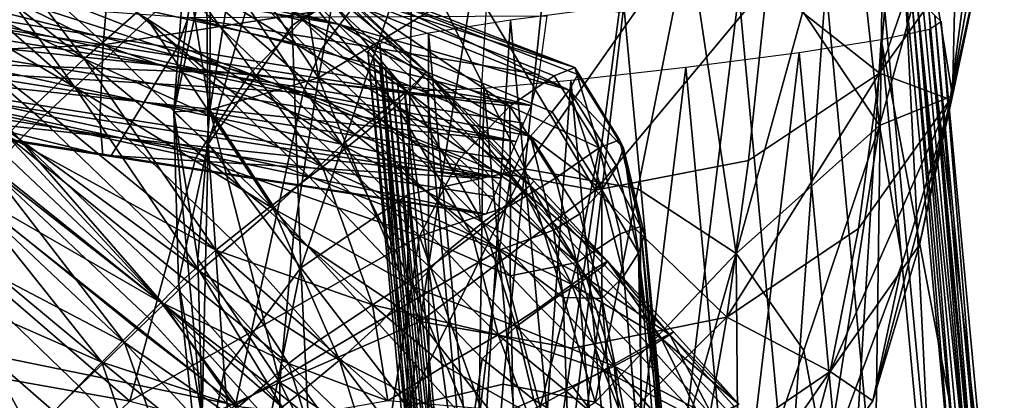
# Model space of a CAD drawing. Header units: millimetres. Extents: x -312 to 313, y -340 to 267.
# Tile 70 of 73: x 200 to 248, y 165 to 184. Entities that reach past the tile are written whole.
import ezdxf

# ---------------------------------------------------------------- set-up
doc = ezdxf.new("R2010")
doc.units = ezdxf.units.MM
doc.layers.add('Default', color=7, linetype='Continuous', true_color=0x000000)

msp = doc.modelspace()

# ---------------------------------------------------------------- linework, layer by layer
at = {"layer": 'Default', "color": 18, "true_color": 0x000000}
for points in [[(211.896, 195.451, 285.772), (214.223, 180.992, 341.321), (210.171, 187.106, 342.011)], [(211.896, 195.451, 285.772), (215.816, 189.526, 285.107), (214.223, 180.992, 341.321)], [(246.436, 195.522, 286.277), (241.476, 181.219, 341.719), (242.159, 189.575, 285.493)], [(246.436, 195.522, 286.277), (245.901, 187.412, 342.533), (241.476, 181.219, 341.719)], [(244.903, 179.943, 394.664), (247.541, 194.739, 343.445), (246.552, 187.342, 395.591)], [(244.903, 179.943, 394.664), (245.901, 187.412, 342.533), (247.541, 194.739, 343.445)], [(208.934, 179.429, 394.137), (207.746, 186.778, 395.024), (208.982, 194.4, 342.884)], [(208.934, 179.429, 394.137), (208.982, 194.4, 342.884), (210.171, 187.106, 342.011)], [(245.358, 194.698, 396.477), (243.861, 187.286, 448.529), (245.028, 180.109, 447.674)], [(245.358, 194.698, 396.477), (245.028, 180.109, 447.674), (246.552, 187.342, 395.591)], [(209.377, 194.161, 395.952), (207.196, 179.341, 447.125), (208.787, 186.557, 448.02)], [(209.377, 194.161, 395.952), (207.746, 186.778, 395.024), (207.196, 179.341, 447.125)], [(241.472, 178.68, 505.503), (239.886, 193.263, 449.204), (237.753, 184.207, 506.13)], [(241.472, 178.68, 505.503), (243.861, 187.286, 448.529), (239.886, 193.263, 449.204)], [(194.784, 192.457, 670.3), (202.84, 181.903, 665.246), (192.385, 190.008, 664.819)], [(194.784, 192.457, 670.3), (205.397, 184.168, 670.412), (202.84, 181.903, 665.246)], [(208.865, 177.785, 505.027), (213.079, 192.685, 448.814), (208.787, 186.557, 448.02)], [(208.865, 177.785, 505.027), (212.945, 183.534, 505.767), (213.079, 192.685, 448.814)], [(218.791, 187.537, 506.313), (213.079, 192.685, 448.814), (212.945, 183.534, 505.767)], [(186.129, 191.245, 419.279), (185.53, 185.434, 417.384), (203.759, 182.584, 420.513)], [(186.129, 191.245, 419.279), (203.759, 182.584, 420.513), (204.251, 188.379, 422.412)], [(194.997, 190.571, 713.625), (193.179, 188.645, 713.949), (202.378, 180.537, 710.708)], [(194.997, 190.571, 713.625), (202.378, 180.537, 710.708), (204.25, 182.269, 710.43)], [(194.997, 190.571, 713.625), (204.25, 182.269, 710.43), (205.92, 183.84, 710.13)], [(190.3, 187.717, 661.407), (192.385, 190.008, 664.819), (202.84, 181.903, 665.246)], [(190.766, 190.12, 414.861), (215.25, 183.579, 418.041), (190.433, 189.089, 414.002)], [(190.766, 190.12, 414.861), (216.008, 184.544, 418.985), (215.25, 183.579, 418.041)], [(188.734, 189.797, 422.108), (187.173, 187.089, 424.827), (210.887, 181.188, 428.71)], [(188.734, 189.797, 422.108), (210.887, 181.188, 428.71), (213.413, 183.776, 426.401)], [(188.734, 189.797, 422.108), (213.413, 183.776, 426.401), (215.368, 185.126, 424.257)], [(221.718, 185.506, 284.703), (214.223, 180.992, 341.321), (215.816, 189.526, 285.107)], [(236.015, 185.53, 284.912), (242.159, 189.575, 285.493), (241.476, 181.219, 341.719)], [(190.041, 187.795, 413.416), (190.433, 189.089, 414.002), (215.25, 183.579, 418.041)], [(219.454, 181.293, 695.363), (210.664, 188.559, 691.58), (211.351, 189.063, 697.607)], [(219.454, 181.293, 695.363), (211.351, 189.063, 697.607), (211.273, 188.876, 701.557)], [(218.791, 187.537, 506.313), (224.24, 176.575, 573.393), (225.538, 188.99, 506.567)], [(232.191, 187.884, 506.511), (225.538, 188.99, 506.567), (224.24, 176.575, 573.393)], [(191.579, 186.934, 714.144), (202.378, 180.537, 710.708), (193.179, 188.645, 713.949)], [(218.018, 179.649, 683.101), (209.361, 187.504, 684.424), (210.664, 188.559, 691.58)], [(218.512, 180.341, 701.786), (211.273, 188.876, 701.557), (210.514, 188.1, 704.409)], [(218.018, 179.649, 683.101), (210.664, 188.559, 691.58), (219.016, 180.722, 689.726)], [(219.454, 181.293, 695.363), (219.016, 180.722, 689.726), (210.664, 188.559, 691.58)], [(218.512, 180.341, 701.786), (219.294, 181.108, 699.068), (211.273, 188.876, 701.557)], [(219.454, 181.293, 695.363), (211.273, 188.876, 701.557), (219.294, 181.108, 699.068)], [(203.759, 182.584, 420.513), (222.442, 185.536, 425.427), (204.251, 188.379, 422.412)], [(218.512, 180.341, 701.786), (210.514, 188.1, 704.409), (209.152, 186.836, 707.144)], [(190.041, 187.795, 413.416), (213.472, 180.28, 416.98), (189.62, 185.565, 413.1)], [(190.041, 187.795, 413.416), (215.25, 183.579, 418.041), (214.368, 182.379, 417.373)], [(190.041, 187.795, 413.416), (214.368, 182.379, 417.373), (213.472, 180.28, 416.98)], [(190.3, 187.717, 661.407), (202.84, 181.903, 665.246), (200.53, 179.743, 661.939)], [(190.3, 187.717, 661.407), (200.53, 179.743, 661.939), (199.075, 178.189, 660.847)], [(218.791, 187.537, 506.313), (212.945, 183.534, 505.767), (213.364, 171.769, 572.671)], [(218.791, 187.537, 506.313), (213.364, 171.769, 572.671), (218.585, 175.32, 573.164)], [(218.791, 187.537, 506.313), (218.585, 175.32, 573.164), (224.24, 176.575, 573.393)], [(232.191, 187.884, 506.511), (224.24, 176.575, 573.393), (229.743, 175.601, 573.342)], [(232.191, 187.884, 506.511), (229.743, 175.601, 573.342), (234.506, 172.464, 572.998)], [(232.191, 187.884, 506.511), (234.506, 172.464, 572.998), (237.753, 184.207, 506.13)], [(185.557, 182.083, 428.467), (210.887, 181.188, 428.71), (187.173, 187.089, 424.827)], [(218.018, 179.649, 683.101), (207.588, 186.037, 677.086), (209.361, 187.504, 684.424)], [(208.934, 179.429, 394.137), (210.171, 187.106, 342.011), (214.223, 180.992, 341.321)], [(241.472, 178.68, 505.503), (245.028, 180.109, 447.674), (243.861, 187.286, 448.529)], [(244.903, 179.943, 394.664), (241.476, 181.219, 341.719), (245.901, 187.412, 342.533)], [(244.903, 179.943, 394.664), (246.552, 187.342, 395.591), (245.028, 180.109, 447.674)], [(191.579, 186.934, 714.144), (190.603, 185.87, 714.04), (199.71, 177.987, 710.804)], [(191.579, 186.934, 714.144), (200.724, 178.992, 710.867), (202.378, 180.537, 710.708)], [(191.579, 186.934, 714.144), (199.71, 177.987, 710.804), (200.724, 178.992, 710.867)], [(208.934, 179.429, 394.137), (207.196, 179.341, 447.125), (207.746, 186.778, 395.024)], [(215.365, 177.739, 706.543), (209.152, 186.836, 707.144), (207.513, 185.333, 709.229)], [(215.365, 177.739, 706.543), (217.081, 179.165, 704.461), (209.152, 186.836, 707.144)], [(218.512, 180.341, 701.786), (209.152, 186.836, 707.144), (217.081, 179.165, 704.461)], [(208.865, 177.785, 505.027), (208.787, 186.557, 448.02), (207.196, 179.341, 447.125)], [(189.937, 185.13, 713.787), (199.71, 177.987, 710.804), (190.603, 185.87, 714.04)], [(214.417, 176.675, 670.331), (205.397, 184.168, 670.412), (207.588, 186.037, 677.086)], [(218.018, 179.649, 683.101), (216.499, 178.328, 676.429), (207.588, 186.037, 677.086)], [(214.417, 176.675, 670.331), (207.588, 186.037, 677.086), (216.499, 178.328, 676.429)], [(241.611, 185.636, 418.309), (238.87, 185.519, 422.332), (241.25, 159.994, 423.629)], [(241.611, 185.636, 418.309), (241.25, 159.994, 423.629), (243.991, 160.111, 419.606)], [(242.718, 185.48, 412.802), (241.611, 185.636, 418.309), (243.991, 160.111, 419.606)], [(203.759, 182.584, 420.513), (185.53, 185.434, 417.384), (185.339, 181.795, 414.148)], [(189.199, 181.719, 413.048), (189.62, 185.565, 413.1), (213.472, 180.28, 416.98)], [(206.808, 181.565, 374.179), (189.244, 184.374, 372.371), (189.895, 185.22, 366.294)], [(206.808, 181.565, 374.179), (189.895, 185.22, 366.294), (207.343, 182.414, 367.972)], [(189.895, 185.22, 366.294), (207.891, 183.919, 362.768), (207.343, 182.414, 367.972)], [(203.759, 182.584, 420.513), (222.108, 179.761, 423.526), (222.442, 185.536, 425.427)], [(215.365, 177.739, 706.543), (207.513, 185.333, 709.229), (205.92, 183.84, 710.13)], [(221.718, 185.506, 284.703), (220.33, 176.864, 340.902), (214.223, 180.992, 341.321)], [(226.671, 181.493, 423.985), (216.293, 185.502, 422.152), (215.368, 185.126, 424.257)], [(226.393, 180.387, 420.787), (216.008, 184.544, 418.985), (216.426, 185.208, 420.317)], [(226.671, 181.493, 423.985), (216.426, 185.208, 420.317), (216.293, 185.502, 422.152)], [(226.671, 181.493, 423.985), (226.813, 181.153, 422.129), (216.426, 185.208, 420.317)], [(226.393, 180.387, 420.787), (216.426, 185.208, 420.317), (226.813, 181.153, 422.129)], [(221.718, 185.506, 284.703), (227.684, 175.53, 340.839), (220.33, 176.864, 340.902)], [(221.718, 185.506, 284.703), (228.826, 184.174, 284.643), (227.684, 175.53, 340.839)], [(236.015, 185.53, 284.912), (235.12, 176.983, 341.117), (227.684, 175.53, 340.839)], [(236.015, 185.53, 284.912), (227.684, 175.53, 340.839), (228.826, 184.174, 284.643)], [(234.637, 185.136, 424.729), (229.057, 184.499, 425.358), (231.437, 158.974, 426.656)], [(234.637, 185.136, 424.729), (231.437, 158.974, 426.656), (237.018, 159.611, 426.026)], [(238.87, 185.519, 422.332), (234.637, 185.136, 424.729), (237.018, 159.611, 426.026)], [(236.015, 185.53, 284.912), (241.476, 181.219, 341.719), (235.12, 176.983, 341.117)], [(238.87, 185.519, 422.332), (237.018, 159.611, 426.026), (241.25, 159.994, 423.629)], [(242.718, 185.48, 412.802), (243.991, 160.111, 419.606), (245.098, 159.955, 414.1)], [(243.008, 185.186, 406.564), (242.718, 185.48, 412.802), (245.098, 159.955, 414.1)], [(243.008, 185.186, 406.564), (245.098, 159.955, 414.1), (245.388, 159.661, 407.861)], [(243.297, 184.893, 400.345), (243.008, 185.186, 406.564), (245.388, 159.661, 407.861)], [(189.937, 185.13, 713.787), (199.016, 177.252, 710.631), (199.71, 177.987, 710.804)], [(223.521, 179.621, 428.144), (215.368, 185.126, 424.257), (213.413, 183.776, 426.401)], [(226.671, 181.493, 423.985), (215.368, 185.126, 424.257), (225.672, 181.088, 426.08)], [(223.521, 179.621, 428.144), (225.672, 181.088, 426.08), (215.368, 185.126, 424.257)], [(243.297, 184.893, 400.345), (245.388, 159.661, 407.861), (245.677, 159.368, 401.644)], [(245.941, 159.335, 395.423), (243.297, 184.893, 400.345), (245.677, 159.368, 401.644)], [(245.941, 159.335, 395.423), (243.585, 184.601, 394.138), (243.297, 184.893, 400.345)], [(188.595, 183.515, 378.763), (189.244, 184.374, 372.371), (206.808, 181.565, 374.179)], [(226.393, 180.387, 420.787), (215.25, 183.579, 418.041), (216.008, 184.544, 418.985)], [(229.057, 184.499, 425.358), (223.554, 183.781, 424.278), (225.934, 158.255, 425.576)], [(229.057, 184.499, 425.358), (225.934, 158.255, 425.576), (231.437, 158.974, 426.656)], [(241.472, 178.68, 505.503), (237.753, 184.207, 506.13), (234.506, 172.464, 572.998)], [(243.873, 184.309, 387.932), (243.585, 184.601, 394.138), (245.941, 159.335, 395.423)], [(244.17, 184.016, 381.385), (243.873, 184.309, 387.932), (246.253, 158.783, 389.229)], [(243.873, 184.309, 387.932), (245.941, 159.335, 395.423), (246.253, 158.783, 389.229)], [(214.417, 176.675, 670.331), (202.84, 181.903, 665.246), (205.397, 184.168, 670.412)], [(212.026, 174.638, 707.788), (205.92, 183.84, 710.13), (204.25, 182.269, 710.43)], [(212.026, 174.638, 707.788), (213.727, 176.221, 707.479), (205.92, 183.84, 710.13)], [(215.365, 177.739, 706.543), (205.92, 183.84, 710.13), (213.727, 176.221, 707.479)], [(207.891, 183.919, 362.768), (224.547, 179.639, 369.618), (207.343, 182.414, 367.972)], [(225.307, 183.993, 360.72), (224.919, 181.146, 364.37), (207.891, 183.919, 362.768)], [(207.891, 183.919, 362.768), (224.919, 181.146, 364.37), (224.547, 179.639, 369.618)], [(223.521, 179.621, 428.144), (213.413, 183.776, 426.401), (210.887, 181.188, 428.71)], [(223.554, 183.781, 424.278), (219.56, 183.156, 421.546), (221.94, 157.631, 422.843)], [(223.554, 183.781, 424.278), (221.94, 157.631, 422.843), (225.934, 158.255, 425.576)], [(243.91, 183.357, 367.6), (244.481, 183.721, 374.161), (246.861, 158.196, 375.459)], [(244.17, 184.016, 381.385), (246.253, 158.783, 389.229), (246.55, 158.49, 382.683)], [(244.481, 183.721, 374.161), (244.17, 184.016, 381.385), (246.55, 158.49, 382.683)], [(244.481, 183.721, 374.161), (246.55, 158.49, 382.683), (246.861, 158.196, 375.459)], [(205.743, 179.814, 387.667), (187.948, 182.646, 385.315), (188.595, 183.515, 378.763)], [(205.743, 179.814, 387.667), (188.595, 183.515, 378.763), (206.275, 180.695, 380.815)], [(188.595, 183.515, 378.763), (206.808, 181.565, 374.179), (206.275, 180.695, 380.815)], [(208.865, 177.785, 505.027), (213.364, 171.769, 572.671), (212.945, 183.534, 505.767)], [(224.518, 178.164, 419.136), (214.368, 182.379, 417.373), (215.25, 183.579, 418.041)], [(224.518, 178.164, 419.136), (215.25, 183.579, 418.041), (225.574, 179.341, 419.832)], [(226.393, 180.387, 420.787), (225.574, 179.341, 419.832), (215.25, 183.579, 418.041)], [(241.561, 182.851, 363.041), (243.91, 183.357, 367.6), (246.291, 157.832, 368.897)], [(243.91, 183.357, 367.6), (246.861, 158.196, 375.459), (246.291, 157.832, 368.897)], [(219.56, 183.156, 421.546), (217.204, 182.65, 417.315), (219.584, 157.125, 418.612)], [(219.56, 183.156, 421.546), (219.584, 157.125, 418.612), (221.94, 157.631, 422.843)], [(241.561, 182.851, 363.041), (239.947, 156.701, 361.607), (237.567, 182.226, 360.308)], [(241.561, 182.851, 363.041), (243.941, 157.326, 364.338), (239.947, 156.701, 361.607)], [(241.561, 182.851, 363.041), (246.291, 157.832, 368.897), (243.941, 157.326, 364.338)], [(203.759, 182.584, 420.513), (185.339, 181.795, 414.148), (203.6, 178.942, 417.266)], [(187.302, 181.778, 391.869), (187.948, 182.646, 385.315), (205.743, 179.814, 387.667)], [(212.026, 174.638, 707.788), (204.25, 182.269, 710.43), (202.378, 180.537, 710.708)], [(221.999, 176.117, 420.267), (203.759, 182.584, 420.513), (203.6, 178.942, 417.266)], [(221.999, 176.117, 420.267), (222.108, 179.761, 423.526), (203.759, 182.584, 420.513)], [(224.547, 179.639, 369.618), (206.808, 181.565, 374.179), (207.343, 182.414, 367.972)], [(224.518, 178.164, 419.136), (213.472, 180.28, 416.98), (214.368, 182.379, 417.373)], [(217.204, 182.65, 417.315), (216.611, 182.285, 411.739), (218.991, 156.76, 413.037)], [(216.611, 182.285, 411.739), (216.901, 181.991, 405.5), (219.281, 156.466, 406.799)], [(216.611, 182.285, 411.739), (219.281, 156.466, 406.799), (218.991, 156.76, 413.037)], [(217.204, 182.65, 417.315), (218.991, 156.76, 413.037), (219.584, 157.125, 418.612)], [(185.557, 182.083, 428.467), (183.643, 169.102, 433.182), (205.061, 165.294, 434.921)], [(185.339, 181.795, 414.148), (203.74, 177.228, 412.831), (203.6, 178.942, 417.266)], [(185.339, 181.795, 414.148), (185.511, 180.09, 409.741), (203.74, 177.228, 412.831)], [(185.557, 182.083, 428.467), (205.061, 165.294, 434.921), (208.255, 177.103, 431.308)], [(185.557, 182.083, 428.467), (208.255, 177.103, 431.308), (210.887, 181.188, 428.71)], [(209.23, 172.622, 662.213), (200.53, 179.743, 661.939), (202.84, 181.903, 665.246)], [(214.417, 176.675, 670.331), (211.733, 174.605, 665.428), (202.84, 181.903, 665.246)], [(209.23, 172.622, 662.213), (202.84, 181.903, 665.246), (211.733, 174.605, 665.428)], [(216.901, 181.991, 405.5), (219.57, 156.174, 400.58), (219.281, 156.466, 406.799)], [(216.901, 181.991, 405.5), (217.19, 181.699, 399.283), (219.57, 156.174, 400.58)], [(237.567, 182.226, 360.308), (234.444, 155.984, 360.526), (232.064, 181.509, 359.228)], [(237.567, 182.226, 360.308), (239.947, 156.701, 361.607), (234.444, 155.984, 360.526)], [(204.678, 178.061, 401.158), (186.654, 180.919, 398.263), (187.302, 181.778, 391.869)], [(204.678, 178.061, 401.158), (187.302, 181.778, 391.869), (205.212, 178.932, 394.521)], [(187.302, 181.778, 391.869), (205.743, 179.814, 387.667), (205.212, 178.932, 394.521)], [(189.199, 181.719, 413.048), (210.188, 165.094, 416.906), (187.72, 169.693, 413.235)], [(189.199, 181.719, 413.048), (212.676, 176.621, 416.862), (210.188, 165.094, 416.906)], [(189.199, 181.719, 413.048), (213.472, 180.28, 416.98), (212.676, 176.621, 416.862)], [(206.808, 181.565, 374.179), (223.819, 177.905, 382.808), (206.275, 180.695, 380.815)], [(224.547, 179.639, 369.618), (224.183, 178.787, 375.939), (206.808, 181.565, 374.179)], [(206.808, 181.565, 374.179), (224.183, 178.787, 375.939), (223.819, 177.905, 382.808)], [(217.19, 181.699, 399.283), (217.479, 181.407, 393.076), (219.859, 155.882, 394.373)], [(217.19, 181.699, 399.283), (219.859, 155.882, 394.373), (219.57, 156.174, 400.58)], [(217.479, 181.407, 393.076), (217.767, 181.114, 386.868), (220.147, 155.589, 388.166)], [(217.479, 181.407, 393.076), (220.147, 155.589, 388.166), (219.859, 155.882, 394.373)], [(226.671, 181.493, 423.985), (225.672, 181.088, 426.08), (227.854, 177.591, 426.618)], [(232.064, 181.509, 359.228), (228.864, 155.345, 361.155), (226.483, 180.871, 359.857)], [(226.671, 181.493, 423.985), (227.854, 177.591, 426.618), (228.848, 177.977, 424.494)], [(226.671, 181.493, 423.985), (228.848, 177.977, 424.494), (229.033, 177.574, 422.648)], [(226.671, 181.493, 423.985), (229.033, 177.574, 422.648), (226.813, 181.153, 422.129)], [(232.064, 181.509, 359.228), (234.444, 155.984, 360.526), (228.864, 155.345, 361.155)], [(186.004, 180.076, 404.333), (186.654, 180.919, 398.263), (204.678, 178.061, 401.158)], [(219.133, 173.303, 432.358), (210.887, 181.188, 428.71), (208.255, 177.103, 431.308)], [(208.934, 179.429, 394.137), (214.223, 180.992, 341.321), (213.013, 173.287, 393.435)], [(219.133, 173.303, 432.358), (221.06, 177.043, 430.222), (210.887, 181.188, 428.71)], [(223.521, 179.621, 428.144), (210.887, 181.188, 428.71), (221.06, 177.043, 430.222)], [(219.163, 169.161, 393.008), (213.013, 173.287, 393.435), (214.223, 180.992, 341.321)], [(219.163, 169.161, 393.008), (214.223, 180.992, 341.321), (220.33, 176.864, 340.902)], [(217.767, 181.114, 386.868), (220.443, 155.296, 381.619), (220.147, 155.589, 388.166)], [(217.767, 181.114, 386.868), (218.063, 180.821, 380.322), (220.443, 155.296, 381.619)], [(218.512, 180.341, 701.786), (224.512, 175.775, 697.614), (219.294, 181.108, 699.068)], [(219.454, 181.293, 695.363), (224.216, 175.49, 688.594), (219.016, 180.722, 689.726)], [(219.454, 181.293, 695.363), (219.294, 181.108, 699.068), (224.512, 175.775, 697.614)], [(219.454, 181.293, 695.363), (224.512, 175.775, 697.614), (224.681, 175.968, 694.02)], [(219.454, 181.293, 695.363), (224.681, 175.968, 694.02), (224.216, 175.49, 688.594)], [(226.483, 180.871, 359.857), (224.631, 154.963, 363.552), (222.251, 180.488, 362.255)], [(223.521, 179.621, 428.144), (227.854, 177.591, 426.618), (225.672, 181.088, 426.08)], [(226.483, 180.871, 359.857), (228.864, 155.345, 361.155), (224.631, 154.963, 363.552)], [(226.393, 180.387, 420.787), (226.813, 181.153, 422.129), (229.033, 177.574, 422.648)], [(234.054, 169.365, 393.227), (235.12, 176.983, 341.117), (241.476, 181.219, 341.719)], [(234.054, 169.365, 393.227), (241.476, 181.219, 341.719), (240.451, 173.672, 393.837)], [(244.903, 179.943, 394.664), (240.451, 173.672, 393.837), (241.476, 181.219, 341.719)], [(208.444, 171.605, 708.083), (202.378, 180.537, 710.708), (200.724, 178.992, 710.867)], [(208.444, 171.605, 708.083), (210.124, 173.012, 707.994), (202.378, 180.537, 710.708)], [(212.026, 174.638, 707.788), (202.378, 180.537, 710.708), (210.124, 173.012, 707.994)], [(223.819, 177.905, 382.808), (205.743, 179.814, 387.667), (206.275, 180.695, 380.815)], [(218.018, 179.649, 683.101), (219.016, 180.722, 689.726), (224.216, 175.49, 688.594)], [(218.063, 180.821, 380.322), (218.375, 180.528, 373.098), (220.755, 155.003, 374.396)], [(218.063, 180.821, 380.322), (220.755, 155.003, 374.396), (220.443, 155.296, 381.619)], [(218.375, 180.528, 373.098), (221.884, 154.846, 367.903), (220.755, 155.003, 374.396)], [(218.375, 180.528, 373.098), (219.504, 180.371, 366.606), (221.884, 154.846, 367.903)], [(222.251, 180.488, 362.255), (221.884, 154.846, 367.903), (219.504, 180.371, 366.606)], [(222.251, 180.488, 362.255), (224.631, 154.963, 363.552), (221.884, 154.846, 367.903)], [(226.393, 180.387, 420.787), (227.982, 175.548, 420.391), (225.574, 179.341, 419.832)], [(226.393, 180.387, 420.787), (228.716, 176.688, 421.328), (227.982, 175.548, 420.391)], [(226.393, 180.387, 420.787), (229.033, 177.574, 422.648), (228.716, 176.688, 421.328)], [(203.74, 177.228, 412.831), (185.511, 180.09, 409.741), (186.004, 180.076, 404.333)], [(203.74, 177.228, 412.831), (186.004, 180.076, 404.333), (204.143, 177.214, 407.362)], [(186.004, 180.076, 404.333), (204.678, 178.061, 401.158), (204.143, 177.214, 407.362)], [(222.994, 172.627, 418.658), (212.676, 176.621, 416.862), (213.472, 180.28, 416.98)], [(222.994, 172.627, 418.658), (213.472, 180.28, 416.98), (223.551, 176.159, 418.734)], [(224.518, 178.164, 419.136), (223.551, 176.159, 418.734), (213.472, 180.28, 416.98)], [(218.512, 180.341, 701.786), (217.081, 179.165, 704.461), (222.201, 173.969, 702.899)], [(218.512, 180.341, 701.786), (222.201, 173.969, 702.899), (223.691, 175.059, 700.273)], [(218.512, 180.341, 701.786), (223.691, 175.059, 700.273), (224.512, 175.775, 697.614)], [(244.903, 179.943, 394.664), (243.424, 172.876, 446.779), (239.088, 166.729, 445.982)], [(244.903, 179.943, 394.664), (239.088, 166.729, 445.982), (240.451, 173.672, 393.837)], [(241.147, 165.302, 503.88), (245.028, 180.109, 447.674), (242.594, 172.024, 504.71)], [(241.147, 165.302, 503.88), (243.424, 172.876, 446.779), (245.028, 180.109, 447.674)], [(241.472, 178.68, 505.503), (242.594, 172.024, 504.71), (245.028, 180.109, 447.674)], [(244.903, 179.943, 394.664), (245.028, 180.109, 447.674), (243.424, 172.876, 446.779)], [(209.23, 172.622, 662.213), (199.075, 178.189, 660.847), (200.53, 179.743, 661.939)], [(205.743, 179.814, 387.667), (223.095, 176.111, 397.094), (205.212, 178.932, 394.521)], [(205.743, 179.814, 387.667), (223.457, 177.008, 389.95), (223.095, 176.111, 397.094)], [(223.819, 177.905, 382.808), (223.457, 177.008, 389.95), (205.743, 179.814, 387.667)], [(208.934, 179.429, 394.137), (208.362, 172.178, 446.269), (207.196, 179.341, 447.125)], [(208.934, 179.429, 394.137), (212.341, 166.206, 445.592), (208.362, 172.178, 446.269)], [(208.934, 179.429, 394.137), (213.013, 173.287, 393.435), (212.341, 166.206, 445.592)], [(218.018, 179.649, 683.101), (221.711, 173.32, 675.904), (216.499, 178.328, 676.429)], [(218.018, 179.649, 683.101), (224.216, 175.49, 688.594), (223.199, 174.54, 682.251)], [(218.018, 179.649, 683.101), (223.199, 174.54, 682.251), (221.711, 173.32, 675.904)], [(223.521, 179.621, 428.144), (221.06, 177.043, 430.222), (223.544, 174.797, 430.318)], [(223.521, 179.621, 428.144), (223.544, 174.797, 430.318), (225.743, 176.11, 428.773)], [(223.521, 179.621, 428.144), (225.743, 176.11, 428.773), (227.854, 177.591, 426.618)], [(208.444, 171.605, 708.083), (200.724, 178.992, 710.867), (199.71, 177.987, 710.804)], [(203.74, 177.228, 412.831), (221.999, 176.117, 420.267), (203.6, 178.942, 417.266)], [(223.095, 176.111, 397.094), (204.678, 178.061, 401.158), (205.212, 178.932, 394.521)], [(208.57, 164.466, 503.404), (207.196, 179.341, 447.125), (208.362, 172.178, 446.269)], [(208.57, 164.466, 503.404), (207.415, 171.086, 504.197), (207.196, 179.341, 447.125)], [(208.865, 177.785, 505.027), (207.196, 179.341, 447.125), (207.415, 171.086, 504.197)], [(215.365, 177.739, 706.543), (222.201, 173.969, 702.899), (217.081, 179.165, 704.461)], [(224.518, 178.164, 419.136), (225.574, 179.341, 419.832), (227.982, 175.548, 420.391)], [(241.472, 178.68, 505.503), (234.506, 172.464, 572.998), (237.796, 167.755, 572.432)], [(241.472, 178.68, 505.503), (237.796, 167.755, 572.432), (238.879, 162.067, 571.717)], [(241.472, 178.68, 505.503), (238.879, 162.067, 571.717), (242.594, 172.024, 504.71)], [(206.569, 170.087, 661.245), (198.031, 176.919, 660.86), (199.075, 178.189, 660.847)], [(206.702, 169.992, 707.934), (199.71, 177.987, 710.804), (199.016, 177.252, 710.631)], [(209.23, 172.622, 662.213), (207.687, 171.231, 661.18), (199.075, 178.189, 660.847)], [(206.569, 170.087, 661.245), (199.075, 178.189, 660.847), (207.687, 171.231, 661.18)], [(206.702, 169.992, 707.934), (207.411, 170.679, 708.041), (199.71, 177.987, 710.804)], [(208.444, 171.605, 708.083), (199.71, 177.987, 710.804), (207.411, 170.679, 708.041)], [(204.678, 178.061, 401.158), (222.368, 174.376, 410.284), (204.143, 177.214, 407.362)], [(223.095, 176.111, 397.094), (222.732, 175.229, 403.963), (204.678, 178.061, 401.158)], [(204.678, 178.061, 401.158), (222.732, 175.229, 403.963), (222.368, 174.376, 410.284)], [(214.417, 176.675, 670.331), (216.499, 178.328, 676.429), (221.711, 173.32, 675.904)], [(224.518, 178.164, 419.136), (225.646, 173.599, 419.272), (223.551, 176.159, 418.734)], [(224.518, 178.164, 419.136), (226.916, 174.386, 419.692), (225.646, 173.599, 419.272)], [(224.518, 178.164, 419.136), (227.982, 175.548, 420.391), (226.916, 174.386, 419.692)], [(229.864, 173.775, 424.823), (228.848, 177.977, 424.494), (227.854, 177.591, 426.618)], [(229.864, 173.775, 424.823), (229.033, 177.574, 422.648), (228.848, 177.977, 424.494)], [(208.865, 177.785, 505.027), (207.415, 171.086, 504.197), (208.481, 161.006, 571.255)], [(208.865, 177.785, 505.027), (208.481, 161.006, 571.255), (209.642, 166.729, 572.005)], [(208.865, 177.785, 505.027), (209.642, 166.729, 572.005), (213.364, 171.769, 572.671)], [(215.365, 177.739, 706.543), (213.727, 176.221, 707.479), (218.831, 170.845, 705.858)], [(215.365, 177.739, 706.543), (218.831, 170.845, 705.858), (220.445, 172.549, 704.943)], [(215.365, 177.739, 706.543), (220.445, 172.549, 704.943), (222.201, 173.969, 702.899)], [(226.764, 172.017, 429.721), (227.854, 177.591, 426.618), (225.743, 176.11, 428.773)], [(226.764, 172.017, 429.721), (228.87, 173.42, 427.101), (227.854, 177.591, 426.618)], [(229.864, 173.775, 424.823), (227.854, 177.591, 426.618), (228.87, 173.42, 427.101)], [(229.771, 172.486, 421.666), (228.716, 176.688, 421.328), (229.033, 177.574, 422.648)], [(229.864, 173.775, 424.823), (230.061, 173.367, 422.98), (229.033, 177.574, 422.648)], [(229.771, 172.486, 421.666), (229.033, 177.574, 422.648), (230.061, 173.367, 422.98)], [(206.702, 169.992, 707.934), (199.016, 177.252, 710.631), (198.322, 176.515, 710.458)], [(203.74, 177.228, 412.831), (222.093, 174.393, 415.803), (221.999, 176.117, 420.267)], [(222.368, 174.376, 410.284), (222.093, 174.393, 415.803), (203.74, 177.228, 412.831)], [(222.368, 174.376, 410.284), (203.74, 177.228, 412.831), (204.143, 177.214, 407.362)], [(219.133, 173.303, 432.358), (208.255, 177.103, 431.308), (205.061, 165.294, 434.921)], [(219.133, 173.303, 432.358), (223.544, 174.797, 430.318), (221.06, 177.043, 430.222)], [(206.569, 170.087, 661.245), (196.951, 175.612, 660.877), (198.031, 176.919, 660.86)], [(222.994, 172.627, 418.658), (210.188, 165.094, 416.906), (212.676, 176.621, 416.862)], [(214.417, 176.675, 670.331), (216.85, 169.969, 665.332), (211.733, 174.605, 665.428)], [(214.417, 176.675, 670.331), (219.635, 171.805, 670.088), (216.85, 169.969, 665.332)], [(214.417, 176.675, 670.331), (221.711, 173.32, 675.904), (219.635, 171.805, 670.088)], [(218.529, 165.039, 627.867), (224.24, 176.575, 573.393), (218.585, 175.32, 573.164)], [(218.529, 165.039, 627.867), (223.198, 166.112, 628.075), (224.24, 176.575, 573.393)], [(219.163, 169.161, 393.008), (220.33, 176.864, 340.902), (227.684, 175.53, 340.839)], [(227.658, 165.251, 628.028), (224.24, 176.575, 573.393), (223.198, 166.112, 628.075)], [(227.658, 165.251, 628.028), (229.743, 175.601, 573.342), (224.24, 176.575, 573.393)], [(234.054, 169.365, 393.227), (227.684, 175.53, 340.839), (235.12, 176.983, 341.117)], [(229.771, 172.486, 421.666), (227.982, 175.548, 420.391), (228.716, 176.688, 421.328)], [(204.79, 168.136, 706.609), (198.322, 176.515, 710.458), (197.169, 175.322, 709.157)], [(204.79, 168.136, 706.609), (205.992, 169.306, 707.828), (198.322, 176.515, 710.458)], [(206.702, 169.992, 707.934), (198.322, 176.515, 710.458), (205.992, 169.306, 707.828)], [(212.026, 174.638, 707.788), (218.831, 170.845, 705.858), (213.727, 176.221, 707.479)], [(222.994, 172.627, 418.658), (223.551, 176.159, 418.734), (225.646, 173.599, 419.272)], [(226.764, 172.017, 429.721), (225.743, 176.11, 428.773), (223.544, 174.797, 430.318)], [(203.702, 167.191, 661.535), (195.52, 173.967, 661.059), (196.951, 175.612, 660.877)], [(203.702, 167.191, 661.535), (196.951, 175.612, 660.877), (205.339, 168.848, 661.321)], [(206.569, 170.087, 661.245), (205.339, 168.848, 661.321), (196.951, 175.612, 660.877)], [(227.237, 171.258, 699.379), (224.512, 175.775, 697.614), (223.691, 175.059, 700.273)], [(228.27, 172.091, 693.156), (224.216, 175.49, 688.594), (224.681, 175.968, 694.02)], [(228.27, 172.091, 693.156), (224.681, 175.968, 694.02), (224.512, 175.775, 697.614)], [(227.237, 171.258, 699.379), (228.115, 171.901, 696.722), (224.512, 175.775, 697.614)], [(228.27, 172.091, 693.156), (224.512, 175.775, 697.614), (228.115, 171.901, 696.722)], [(227.658, 165.251, 628.028), (234.506, 172.464, 572.998), (229.743, 175.601, 573.342)], [(204.79, 168.136, 706.609), (197.169, 175.322, 709.157), (195.102, 173.214, 705.6)], [(218.529, 165.039, 627.867), (218.585, 175.32, 573.164), (213.364, 171.769, 572.671)], [(219.163, 169.161, 393.008), (227.684, 175.53, 340.839), (226.567, 167.857, 392.945)], [(226.537, 170.963, 681.672), (223.199, 174.54, 682.251), (224.216, 175.49, 688.594)], [(226.537, 170.963, 681.672), (224.216, 175.49, 688.594), (227.69, 171.741, 687.851)], [(228.27, 172.091, 693.156), (227.69, 171.741, 687.851), (224.216, 175.49, 688.594)], [(234.054, 169.365, 393.227), (226.567, 167.857, 392.945), (227.684, 175.53, 340.839)], [(227.985, 170.277, 420.03), (226.916, 174.386, 419.692), (227.982, 175.548, 420.391)], [(227.985, 170.277, 420.03), (227.982, 175.548, 420.391), (229.058, 171.375, 420.732)], [(229.771, 172.486, 421.666), (229.058, 171.375, 420.732), (227.982, 175.548, 420.391)], [(212.026, 174.638, 707.788), (210.124, 173.012, 707.994), (215.238, 167.284, 706.343)], [(212.026, 174.638, 707.788), (215.238, 167.284, 706.343), (217.161, 169.032, 706.153)], [(212.026, 174.638, 707.788), (217.161, 169.032, 706.153), (218.831, 170.845, 705.858)], [(219.133, 173.303, 432.358), (223.526, 171.376, 431.776), (223.544, 174.797, 430.318)], [(227.237, 171.258, 699.379), (223.691, 175.059, 700.273), (222.201, 173.969, 702.899)], [(226.764, 172.017, 429.721), (223.544, 174.797, 430.318), (223.526, 171.376, 431.776)], [(209.23, 172.622, 662.213), (211.733, 174.605, 665.428), (216.85, 169.969, 665.332)], [(226.537, 170.963, 681.672), (221.711, 173.32, 675.904), (223.199, 174.54, 682.251)], [(227.985, 170.277, 420.03), (225.646, 173.599, 419.272), (226.916, 174.386, 419.692)], [(203.702, 167.191, 661.535), (193.419, 171.676, 661.569), (195.52, 173.967, 661.059)], [(223.818, 168.921, 703.961), (222.201, 173.969, 702.899), (220.445, 172.549, 704.943)], [(223.818, 168.921, 703.961), (225.656, 170.245, 701.962), (222.201, 173.969, 702.899)], [(227.237, 171.258, 699.379), (222.201, 173.969, 702.899), (225.656, 170.245, 701.962)], [(229.864, 173.775, 424.823), (228.87, 173.42, 427.101), (229.885, 161.734, 427.914)], [(229.864, 173.775, 424.823), (229.885, 161.734, 427.914), (230.889, 162, 425.385)], [(229.864, 173.775, 424.823), (230.889, 162, 425.385), (231.076, 161.656, 423.54)], [(229.864, 173.775, 424.823), (231.076, 161.656, 423.54), (230.061, 173.367, 422.98)], [(234.054, 169.365, 393.227), (240.451, 173.672, 393.837), (239.088, 166.729, 445.982)], [(200.257, 163.724, 698.072), (195.102, 173.214, 705.6), (192.835, 170.894, 700.19)], [(200.257, 163.724, 698.072), (202.6, 165.997, 703.167), (195.102, 173.214, 705.6)], [(204.79, 168.136, 706.609), (195.102, 173.214, 705.6), (202.6, 165.997, 703.167)], [(219.133, 173.303, 432.358), (205.061, 165.294, 434.921), (217.341, 162.054, 435.332)], [(219.163, 169.161, 393.008), (212.341, 166.206, 445.592), (213.013, 173.287, 393.435)], [(219.133, 173.303, 432.358), (217.341, 162.054, 435.332), (223.798, 160.219, 434.194)], [(219.133, 173.303, 432.358), (223.798, 160.219, 434.194), (223.526, 171.376, 431.776)], [(222.947, 168.519, 669.831), (219.635, 171.805, 670.088), (221.711, 173.32, 675.904)], [(226.537, 170.963, 681.672), (224.984, 169.862, 675.485), (221.711, 173.32, 675.904)], [(222.947, 168.519, 669.831), (221.711, 173.32, 675.904), (224.984, 169.862, 675.485)], [(222.994, 172.627, 418.658), (225.646, 173.599, 419.272), (226.111, 170.32, 419.394)], [(227.985, 170.277, 420.03), (226.111, 170.32, 419.394), (225.646, 173.599, 419.272)], [(226.764, 172.017, 429.721), (229.885, 161.734, 427.914), (228.87, 173.42, 427.101)], [(229.771, 172.486, 421.666), (230.061, 173.367, 422.98), (231.076, 161.656, 423.54)], [(208.444, 171.605, 708.083), (215.238, 167.284, 706.343), (210.124, 173.012, 707.994)], [(241.147, 165.302, 503.88), (239.088, 166.729, 445.982), (243.424, 172.876, 446.779)], [(209.23, 172.622, 662.213), (212.766, 167.126, 661.187), (207.687, 171.231, 661.18)], [(209.23, 172.622, 662.213), (216.85, 169.969, 665.332), (214.259, 168.26, 662.182)], [(209.23, 172.622, 662.213), (214.259, 168.26, 662.182), (212.766, 167.126, 661.187)], [(222.994, 172.627, 418.658), (221.678, 161.443, 418.862), (210.188, 165.094, 416.906)], [(223.818, 168.921, 703.961), (220.445, 172.549, 704.943), (218.831, 170.845, 705.858)], [(222.994, 172.627, 418.658), (226.492, 159.277, 419.837), (221.678, 161.443, 418.862)], [(222.994, 172.627, 418.658), (226.111, 170.32, 419.394), (226.492, 159.277, 419.837)], [(227.658, 165.251, 628.028), (231.713, 162.592, 627.711), (234.506, 172.464, 572.998)], [(229.771, 172.486, 421.666), (230.018, 160.027, 421.281), (229.058, 171.375, 420.732)], [(229.771, 172.486, 421.666), (230.759, 160.932, 422.223), (230.018, 160.027, 421.281)], [(229.771, 172.486, 421.666), (231.076, 161.656, 423.54), (230.759, 160.932, 422.223)], [(234.634, 158.617, 627.191), (234.506, 172.464, 572.998), (231.713, 162.592, 627.711)], [(234.634, 158.617, 627.191), (237.796, 167.755, 572.432), (234.506, 172.464, 572.998)], [(208.57, 164.466, 503.404), (208.362, 172.178, 446.269), (212.341, 166.206, 445.592)], [(210.45, 157.495, 626.805), (213.364, 171.769, 572.671), (209.642, 166.729, 572.005)], [(210.45, 157.495, 626.805), (213.851, 161.894, 627.416), (213.364, 171.769, 572.671)], [(218.529, 165.039, 627.867), (213.364, 171.769, 572.671), (213.851, 161.894, 627.416)], [(222.947, 168.519, 669.831), (216.85, 169.969, 665.332), (219.635, 171.805, 670.088)], [(226.764, 172.017, 429.721), (223.526, 171.376, 431.776), (223.798, 160.219, 434.194)], [(226.764, 172.017, 429.721), (223.798, 160.219, 434.194), (227.75, 160.626, 431.286)], [(226.537, 170.963, 681.672), (227.69, 171.741, 687.851), (230.864, 168.356, 687.165)], [(226.764, 172.017, 429.721), (227.75, 160.626, 431.286), (229.885, 161.734, 427.914)], [(227.237, 171.258, 699.379), (231.289, 168.51, 695.92), (228.115, 171.901, 696.722)], [(228.27, 172.091, 693.156), (230.864, 168.356, 687.165), (227.69, 171.741, 687.851)], [(228.27, 172.091, 693.156), (228.115, 171.901, 696.722), (231.289, 168.51, 695.92)], [(228.27, 172.091, 693.156), (231.289, 168.51, 695.92), (231.465, 168.664, 692.345)], [(228.27, 172.091, 693.156), (231.465, 168.664, 692.345), (230.864, 168.356, 687.165)], [(241.147, 165.302, 503.88), (242.594, 172.024, 504.71), (238.879, 162.067, 571.717)], [(203.702, 167.191, 661.535), (201.361, 164.796, 662.017), (193.419, 171.676, 661.569)], [(198.988, 162.402, 663.746), (193.419, 171.676, 661.569), (201.361, 164.796, 662.017)], [(208.444, 171.605, 708.083), (207.411, 170.679, 708.041), (212.453, 165.005, 706.37)], [(208.444, 171.605, 708.083), (213.517, 165.857, 706.418), (215.238, 167.284, 706.343)], [(208.444, 171.605, 708.083), (212.453, 165.005, 706.37), (213.517, 165.857, 706.418)], [(227.985, 170.277, 420.03), (229.058, 171.375, 420.732), (230.018, 160.027, 421.281)], [(200.257, 163.724, 698.072), (192.835, 170.894, 700.19), (191.086, 169.064, 693.326)], [(206.569, 170.087, 661.245), (207.687, 171.231, 661.18), (212.766, 167.126, 661.187)], [(208.57, 164.466, 503.404), (208.481, 161.006, 571.255), (207.415, 171.086, 504.197)], [(221.69, 164.023, 704.798), (218.831, 170.845, 705.858), (217.161, 169.032, 706.153)], [(221.69, 164.023, 704.798), (222.172, 167.345, 704.867), (218.831, 170.845, 705.858)], [(223.818, 168.921, 703.961), (218.831, 170.845, 705.858), (222.172, 167.345, 704.867)], [(226.537, 170.963, 681.672), (228.071, 166.799, 675.143), (224.984, 169.862, 675.485)], [(227.237, 171.258, 699.379), (225.656, 170.245, 701.962), (228.592, 166.991, 701.16)], [(226.537, 170.963, 681.672), (230.864, 168.356, 687.165), (229.669, 167.698, 681.168)], [(226.537, 170.963, 681.672), (229.669, 167.698, 681.168), (228.071, 166.799, 675.143)], [(227.237, 171.258, 699.379), (228.592, 166.991, 701.16), (230.331, 167.937, 698.615)], [(227.237, 171.258, 699.379), (230.331, 167.937, 698.615), (231.289, 168.51, 695.92)], [(206.702, 169.992, 707.934), (212.453, 165.005, 706.37), (207.411, 170.679, 708.041)], [(227.985, 170.277, 420.03), (226.492, 159.277, 419.837), (226.111, 170.32, 419.394)], [(206.569, 170.087, 661.245), (210.338, 165.01, 661.415), (205.339, 168.848, 661.321)], [(206.702, 169.992, 707.934), (205.992, 169.306, 707.828), (210.981, 163.875, 706.153)], [(206.569, 170.087, 661.245), (211.687, 166.172, 661.285), (210.338, 165.01, 661.415)], [(206.569, 170.087, 661.245), (212.766, 167.126, 661.187), (211.687, 166.172, 661.285)], [(206.702, 169.992, 707.934), (211.718, 164.44, 706.261), (212.453, 165.005, 706.37)], [(206.702, 169.992, 707.934), (210.981, 163.875, 706.153), (211.718, 164.44, 706.261)], [(217.597, 165.313, 662.074), (214.259, 168.26, 662.182), (216.85, 169.969, 665.332)], [(217.597, 165.313, 662.074), (216.85, 169.969, 665.332), (220.347, 167.012, 665.251)], [(222.947, 168.519, 669.831), (220.347, 167.012, 665.251), (216.85, 169.969, 665.332)], [(222.947, 168.519, 669.831), (224.984, 169.862, 675.485), (228.071, 166.799, 675.143)], [(223.818, 168.921, 703.961), (228.592, 166.991, 701.16), (225.656, 170.245, 701.962)], [(227.985, 170.277, 420.03), (228.934, 159.141, 420.565), (226.492, 159.277, 419.837)], [(227.985, 170.277, 420.03), (230.018, 160.027, 421.281), (228.934, 159.141, 420.565)], [(184.128, 142.917, 413.639), (187.72, 169.693, 413.235), (210.188, 165.094, 416.906)], [(234.054, 169.365, 393.227), (225.557, 160.979, 445.12), (226.567, 167.857, 392.945)], [(234.054, 169.365, 393.227), (232.855, 162.491, 445.393), (225.557, 160.979, 445.12)], [(234.054, 169.365, 393.227), (239.088, 166.729, 445.982), (232.855, 162.491, 445.393)], [(181.186, 142.466, 439.127), (205.061, 165.294, 434.921), (183.643, 169.102, 433.182)], [(200.257, 163.724, 698.072), (191.086, 169.064, 693.326), (198.594, 162.152, 691.895)], [(204.79, 168.136, 706.609), (210.981, 163.875, 706.153), (205.992, 169.306, 707.828)], [(219.163, 169.161, 393.008), (218.338, 162.212, 445.181), (212.341, 166.206, 445.592)], [(221.69, 164.023, 704.798), (217.161, 169.032, 706.153), (215.238, 167.284, 706.343)], [(219.163, 169.161, 393.008), (225.557, 160.979, 445.12), (218.338, 162.212, 445.181)], [(219.163, 169.161, 393.008), (226.567, 167.857, 392.945), (225.557, 160.979, 445.12)], [(223.818, 168.921, 703.961), (222.172, 167.345, 704.867), (224.688, 165.355, 704.104)], [(223.818, 168.921, 703.961), (226.551, 166.013, 703.13), (228.592, 166.991, 701.16)], [(223.818, 168.921, 703.961), (224.688, 165.355, 704.104), (226.551, 166.013, 703.13)], [(203.702, 167.191, 661.535), (205.339, 168.848, 661.321), (210.338, 165.01, 661.415)], [(222.947, 168.519, 669.831), (224.38, 164.747, 665.478), (220.347, 167.012, 665.251)], [(222.947, 168.519, 669.831), (226.247, 165.776, 669.708), (224.38, 164.747, 665.478)], [(222.947, 168.519, 669.831), (228.071, 166.799, 675.143), (226.247, 165.776, 669.708)], [(233.407, 164.476, 697.813), (231.289, 168.51, 695.92), (230.331, 167.937, 698.615)], [(234.647, 165.146, 691.537), (230.864, 168.356, 687.165), (231.465, 168.664, 692.345)], [(234.647, 165.146, 691.537), (231.465, 168.664, 692.345), (231.289, 168.51, 695.92)], [(233.407, 164.476, 697.813), (234.437, 165.01, 695.101), (231.289, 168.51, 695.92)], [(234.647, 165.146, 691.537), (231.289, 168.51, 695.92), (234.437, 165.01, 695.101)], [(204.79, 168.136, 706.609), (202.6, 165.997, 703.167), (207.375, 160.868, 701.571)], [(204.79, 168.136, 706.609), (207.375, 160.868, 701.571), (209.712, 162.841, 704.953)], [(204.79, 168.136, 706.609), (209.712, 162.841, 704.953), (210.981, 163.875, 706.153)], [(217.597, 165.313, 662.074), (212.766, 167.126, 661.187), (214.259, 168.26, 662.182)], [(233.407, 164.476, 697.813), (230.331, 167.937, 698.615), (228.592, 166.991, 701.16)], [(232.853, 164.301, 680.648), (229.669, 167.698, 681.168), (230.864, 168.356, 687.165)], [(232.853, 164.301, 680.648), (230.864, 168.356, 687.165), (234.059, 164.861, 686.474)], [(234.647, 165.146, 691.537), (234.059, 164.861, 686.474), (230.864, 168.356, 687.165)], [(232.853, 164.301, 680.648), (228.071, 166.799, 675.143), (229.669, 167.698, 681.168)], [(234.634, 158.617, 627.191), (238.879, 162.067, 571.717), (237.796, 167.755, 572.432)], [(203.702, 167.191, 661.535), (205.962, 160.525, 662.13), (201.361, 164.796, 662.017)], [(203.702, 167.191, 661.535), (210.338, 165.01, 661.415), (208.502, 163.254, 661.666)], [(203.702, 167.191, 661.535), (208.502, 163.254, 661.666), (205.962, 160.525, 662.13)], [(213.523, 164.701, 661.164), (211.687, 166.172, 661.285), (212.766, 167.126, 661.187)], [(217.597, 165.313, 662.074), (215.109, 164.87, 660.964), (212.766, 167.126, 661.187)], [(213.523, 164.701, 661.164), (212.766, 167.126, 661.187), (215.109, 164.87, 660.964)], [(217.317, 160.664, 705.205), (215.238, 167.284, 706.343), (213.517, 165.857, 706.418)], [(217.317, 160.664, 705.205), (219.154, 162.117, 705.102), (215.238, 167.284, 706.343)], [(221.69, 164.023, 704.798), (215.238, 167.284, 706.343), (219.154, 162.117, 705.102)], [(217.597, 165.313, 662.074), (220.347, 167.012, 665.251), (224.38, 164.747, 665.478)], [(221.69, 164.023, 704.798), (224.688, 165.355, 704.104), (222.172, 167.345, 704.867)], [(229.004, 162.792, 702.348), (228.592, 166.991, 701.16), (226.551, 166.013, 703.13)], [(229.004, 162.792, 702.348), (231.534, 163.566, 700.32), (228.592, 166.991, 701.16)], [(233.407, 164.476, 697.813), (228.592, 166.991, 701.16), (231.534, 163.566, 700.32)], [(210.45, 157.495, 626.805), (209.642, 166.729, 572.005), (208.481, 161.006, 571.255)], [(229.612, 162.921, 669.604), (226.247, 165.776, 669.708), (228.071, 166.799, 675.143)], [(232.853, 164.301, 680.648), (231.214, 163.614, 674.8), (228.071, 166.799, 675.143)], [(229.612, 162.921, 669.604), (228.071, 166.799, 675.143), (231.214, 163.614, 674.8)], [(231.396, 155.608, 502.592), (239.088, 166.729, 445.982), (237.16, 159.574, 503.141)], [(231.396, 155.608, 502.592), (232.855, 162.491, 445.393), (239.088, 166.729, 445.982)], [(241.147, 165.302, 503.88), (237.16, 159.574, 503.141), (239.088, 166.729, 445.982)], [(200.257, 163.724, 698.072), (207.375, 160.868, 701.571), (202.6, 165.997, 703.167)], [(208.57, 164.466, 503.404), (212.341, 166.206, 445.592), (212.308, 158.951, 502.777)], [(213.523, 164.701, 661.164), (210.338, 165.01, 661.415), (211.687, 166.172, 661.285)], [(217.901, 155.276, 502.396), (212.308, 158.951, 502.777), (212.341, 166.206, 445.592)], [(217.901, 155.276, 502.396), (212.341, 166.206, 445.592), (218.338, 162.212, 445.181)], [(218.529, 165.039, 627.867), (222.885, 162.206, 648.539), (223.198, 166.112, 628.075)], [(227.658, 165.251, 628.028), (223.198, 166.112, 628.075), (222.885, 162.206, 648.539)], [(229.004, 162.792, 702.348), (226.551, 166.013, 703.13), (224.688, 165.355, 704.104)], [(217.317, 160.664, 705.205), (213.517, 165.857, 706.418), (212.453, 165.005, 706.37)], [(229.612, 162.921, 669.604), (224.38, 164.747, 665.478), (226.247, 165.776, 669.708)], [(221.69, 164.023, 704.798), (225.999, 162.67, 703.62), (224.688, 165.355, 704.104)], [(229.004, 162.792, 702.348), (224.688, 165.355, 704.104), (225.999, 162.67, 703.62)]]:
    msp.add_3dface(points, dxfattribs=at)

doc.saveas('drawing.dxf')
